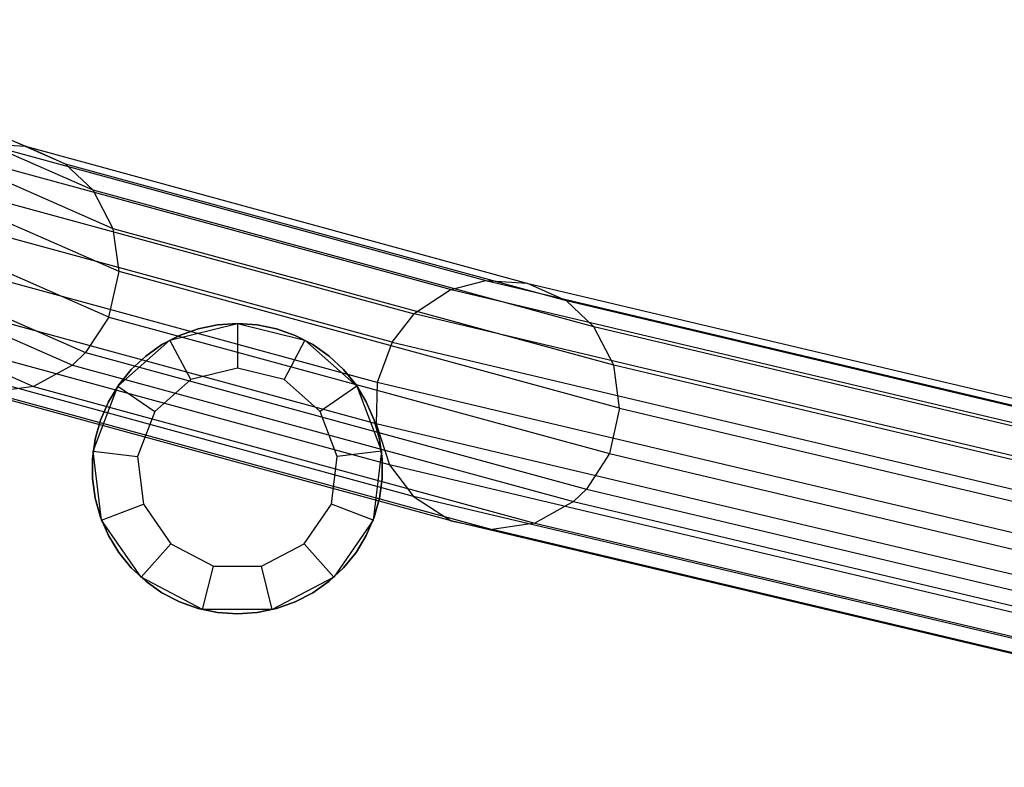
# Model space of a CAD drawing. Extents: x 0.4 to 40.3, y 0.4 to 40.3.
# Tile 74 of 243: x 18.989 to 19.857, y 20.099 to 20.758. Entities that reach past the tile are written whole.
import ezdxf

# ---------------------------------------------------------------- set-up
doc = ezdxf.new("R2010")
doc.units = 0
doc.header["$MEASUREMENT"] = 0
doc.layers.get('0').update_dxf_attribs({"color": 13, "linetype": 'CONTINUOUS'})

# ---------------------------------------------------------------- blocks, each defined once
blk = doc.blocks.new('ORTO-XII-B-11464-11465_ST0')
at = {"color": 0}
for p, q in [((18.73941, 20.75779, 34.42302), (18.9941, 20.64618, 32.26964)), ((18.73941, 20.75779, 34.42302), (18.9941, 20.64618, 32.26964)), ((19.02938, 20.63046, 32.27601), (18.77501, 20.74193, 34.42671)), ((19.02938, 20.63046, 32.27601), (18.77501, 20.74193, 34.42671)), ((19.05383, 20.60741, 32.28105), (18.79968, 20.71878, 34.4299)), ((19.05383, 20.60741, 32.28105), (18.79968, 20.71878, 34.4299)), ((19.07158, 20.57356, 32.2856), (18.81759, 20.68486, 34.4331)), ((19.07158, 20.57356, 32.2856), (18.81759, 20.68486, 34.4331)), ((19.07669, 20.53572, 32.28836), (18.82275, 20.647, 34.43547)), ((19.07669, 20.53572, 32.28836), (18.82275, 20.647, 34.43547)), ((18.95762, 20.64864, 32.26377), (19.3999, 20.52799, 29.93812)), ((18.95762, 20.64864, 32.26377), (19.3999, 20.52799, 29.93812)), ((18.95762, 20.64864, 32.26377), (18.9941, 20.64618, 32.26964)), ((18.95762, 20.64864, 32.26377), (18.9941, 20.64618, 32.26964)), ((18.9941, 20.64618, 32.26964), (19.436, 20.52564, 29.94601)), ((19.02938, 20.63046, 32.27601), (18.9941, 20.64618, 32.26964)), ((19.02938, 20.63046, 32.27601), (18.9941, 20.64618, 32.26964)), ((18.9941, 20.64618, 32.26964), (19.436, 20.52564, 29.94601)), ((18.92659, 20.64066, 32.2593), (19.36918, 20.51992, 29.93193)), ((18.92659, 20.64066, 32.2593), (19.36918, 20.51992, 29.93193)), ((19.05383, 20.60741, 32.28105), (19.02938, 20.63046, 32.27601)), ((19.05383, 20.60741, 32.28105), (19.02938, 20.63046, 32.27601)), ((19.47093, 20.51002, 29.95434), (19.02938, 20.63046, 32.27601)), ((19.47093, 20.51002, 29.95434), (19.02938, 20.63046, 32.27601)), ((18.89386, 20.61927, 32.25526), (19.33678, 20.49844, 29.92608)), ((18.89386, 20.61927, 32.25526), (19.33678, 20.49844, 29.92608)), ((19.0676, 20.49572, 32.28901), (18.81358, 20.60704, 34.4368)), ((19.0676, 20.49572, 32.28901), (18.81358, 20.60704, 34.4368)), ((19.07158, 20.57356, 32.2856), (19.05383, 20.60741, 32.28105)), ((19.07158, 20.57356, 32.2856), (19.05383, 20.60741, 32.28105)), ((19.49513, 20.48704, 29.96074), (19.05383, 20.60741, 32.28105)), ((19.49513, 20.48704, 29.96074), (19.05383, 20.60741, 32.28105)), ((19.31731, 20.4736, 29.92318), (18.87419, 20.59449, 32.25345)), ((19.31731, 20.4736, 29.92318), (18.87419, 20.59449, 32.25345)), ((18.79297, 20.57572, 34.43676), (19.04718, 20.46432, 32.28742)), ((18.79297, 20.57572, 34.43676), (19.04718, 20.46432, 32.28742)), ((19.07669, 20.53572, 32.28836), (19.07158, 20.57356, 32.2856)), ((19.07669, 20.53572, 32.28836), (19.07158, 20.57356, 32.2856)), ((19.51269, 20.45324, 29.96627), (19.07158, 20.57356, 32.2856)), ((19.51269, 20.45324, 29.96627), (19.07158, 20.57356, 32.2856)), ((18.78119, 20.56483, 34.43637), (19.0355, 20.45338, 32.28615)), ((18.78119, 20.56483, 34.43637), (19.0355, 20.45338, 32.28615)), ((19.30418, 20.43812, 29.9222), (18.86093, 20.55905, 32.2532)), ((19.30418, 20.43812, 29.9222), (18.86093, 20.55905, 32.2532)), ((18.74652, 20.54615, 34.43454), (19.00115, 20.43457, 32.28172)), ((18.74652, 20.54615, 34.43454), (19.00115, 20.43457, 32.28172)), ((19.0676, 20.49572, 32.28901), (19.07669, 20.53572, 32.28836)), ((19.0676, 20.49572, 32.28901), (19.07669, 20.53572, 32.28836)), ((19.51775, 20.41541, 29.96933), (19.07669, 20.53572, 32.28836)), ((19.51775, 20.41541, 29.96933), (19.07669, 20.53572, 32.28836)), ((19.30334, 20.4016, 29.92391), (18.86008, 20.52253, 32.25496)), ((19.30334, 20.4016, 29.92391), (18.86008, 20.52253, 32.25496)), ((19.36918, 20.51992, 29.93193), (19.33678, 20.49844, 29.92608)), ((19.36918, 20.51992, 29.93193), (19.33678, 20.49844, 29.92608)), ((19.36918, 20.51992, 29.93193), (19.3999, 20.52799, 29.93812)), ((19.36918, 20.51992, 29.93193), (19.3999, 20.52799, 29.93812)), ((19.36918, 20.51992, 29.93193), (20.25368, 20.31026, 25.93126)), ((19.36918, 20.51992, 29.93193), (20.25368, 20.31026, 25.93126)), ((19.3999, 20.52799, 29.93812), (20.28447, 20.31832, 25.9371)), ((19.3999, 20.52799, 29.93812), (20.28447, 20.31832, 25.9371)), ((19.3999, 20.52799, 29.93812), (19.436, 20.52564, 29.94601)), ((19.3999, 20.52799, 29.93812), (19.436, 20.52564, 29.94601)), ((19.436, 20.52564, 29.94601), (20.32066, 20.31594, 25.9446)), ((19.47093, 20.51002, 29.95434), (19.436, 20.52564, 29.94601)), ((19.47093, 20.51002, 29.95434), (19.436, 20.52564, 29.94601)), ((19.436, 20.52564, 29.94601), (20.32066, 20.31594, 25.9446)), ((19.49513, 20.48704, 29.96074), (19.47093, 20.51002, 29.95434)), ((19.49513, 20.48704, 29.96074), (19.47093, 20.51002, 29.95434)), ((20.35567, 20.30031, 25.95255), (19.47093, 20.51002, 29.95434)), ((20.35567, 20.30031, 25.95255), (19.47093, 20.51002, 29.95434)), ((19.0676, 20.49572, 32.28901), (19.04718, 20.46432, 32.28742)), ((19.0676, 20.49572, 32.28901), (19.04718, 20.46432, 32.28742)), ((19.0676, 20.49572, 32.28901), (19.50876, 20.37538, 29.96947)), ((19.0676, 20.49572, 32.28901), (19.50876, 20.37538, 29.96947)), ((19.31731, 20.4736, 29.92318), (19.33678, 20.49844, 29.92608)), ((19.31731, 20.4736, 29.92318), (19.33678, 20.49844, 29.92608)), ((20.2212, 20.28881, 25.92578), (19.33678, 20.49844, 29.92608)), ((20.2212, 20.28881, 25.92578), (19.33678, 20.49844, 29.92608)), ((19.3151, 20.3653, 29.92833), (18.87196, 20.48619, 32.25871)), ((19.3151, 20.3653, 29.92833), (18.87196, 20.48619, 32.25871)), ((19.12148, 20.47535, 2.01083), (19.18095, 20.49, 2.01083)), ((19.12148, 20.47535, 2.01083), (19.18095, 20.49, 2.01083)), ((19.12997, 20.47941, 2.01476), (19.14643, 20.48526, 2.01476)), ((19.14643, 20.48526, 2.01083), (19.12997, 20.47941, 2.01083)), ((19.12997, 20.47941, 2.01476), (19.14643, 20.48526, 2.01476)), ((19.14643, 20.48526, 2.01083), (19.12997, 20.47941, 2.01083)), ((19.14643, 20.48526, 2.01476), (19.16352, 20.48881, 2.01476)), ((19.16352, 20.48881, 2.01083), (19.14643, 20.48526, 2.01083)), ((19.14643, 20.48526, 2.01476), (19.16352, 20.48881, 2.01476)), ((19.16352, 20.48881, 2.01083), (19.14643, 20.48526, 2.01083)), ((19.14643, 20.48526, 2.01476), (19.14643, 20.48526, 2.01083)), ((19.14643, 20.48526, 2.01476), (19.14643, 20.48526, 2.01083)), ((19.16352, 20.48881, 2.01476), (19.18095, 20.49, 2.01476)), ((19.18095, 20.49, 2.01083), (19.16352, 20.48881, 2.01083)), ((19.16352, 20.48881, 2.01476), (19.18095, 20.49, 2.01476)), ((19.18095, 20.49, 2.01083), (19.16352, 20.48881, 2.01083)), ((19.16352, 20.48881, 2.01476), (19.16352, 20.48881, 2.01083)), ((19.16352, 20.48881, 2.01476), (19.16352, 20.48881, 2.01083)), ((19.18095, 20.49, 2.01083), (19.24041, 20.47535, 2.01083)), ((19.18095, 20.49, 2.01083), (19.24041, 20.47535, 2.01083)), ((19.18095, 20.49, 2.01083), (19.18095, 20.45063, 1.97146)), ((19.18095, 20.49, 2.01083), (19.18095, 20.45063, 1.97146)), ((19.18095, 20.49, 2.01476), (19.18095, 20.49, 2.01083)), ((19.18095, 20.49, 2.01476), (19.19837, 20.48881, 2.01476)), ((19.19837, 20.48881, 2.01083), (19.18095, 20.49, 2.01083)), ((19.18095, 20.49, 2.01476), (19.18095, 20.49, 2.01083)), ((19.18095, 20.49, 2.01476), (19.19837, 20.48881, 2.01476)), ((19.19837, 20.48881, 2.01083), (19.18095, 20.49, 2.01083)), ((19.19837, 20.48881, 2.01476), (19.19837, 20.48881, 2.01083)), ((19.19837, 20.48881, 2.01476), (19.21547, 20.48526, 2.01476)), ((19.21547, 20.48526, 2.01083), (19.19837, 20.48881, 2.01083)), ((19.19837, 20.48881, 2.01476), (19.19837, 20.48881, 2.01083)), ((19.19837, 20.48881, 2.01476), (19.21547, 20.48526, 2.01476)), ((19.21547, 20.48526, 2.01083), (19.19837, 20.48881, 2.01083)), ((19.21547, 20.48526, 2.01476), (19.21547, 20.48526, 2.01083)), ((19.21547, 20.48526, 2.01476), (19.23192, 20.47941, 2.01476)), ((19.23192, 20.47941, 2.01083), (19.21547, 20.48526, 2.01083)), ((19.21547, 20.48526, 2.01476), (19.21547, 20.48526, 2.01083)), ((19.21547, 20.48526, 2.01476), (19.23192, 20.47941, 2.01476)), ((19.23192, 20.47941, 2.01083), (19.21547, 20.48526, 2.01083)), ((19.51269, 20.45324, 29.96627), (19.49513, 20.48704, 29.96074)), ((19.51269, 20.45324, 29.96627), (19.49513, 20.48704, 29.96074)), ((20.37992, 20.27731, 25.95871), (19.49513, 20.48704, 29.96074)), ((20.37992, 20.27731, 25.95871), (19.49513, 20.48704, 29.96074)), ((19.11447, 20.47137, 2.01476), (19.12997, 20.47941, 2.01476)), ((19.12997, 20.47941, 2.01083), (19.11447, 20.47137, 2.01083)), ((19.11447, 20.47137, 2.01476), (19.12997, 20.47941, 2.01476)), ((19.12997, 20.47941, 2.01083), (19.11447, 20.47137, 2.01083)), ((19.12997, 20.47941, 2.01476), (19.12997, 20.47941, 2.01083)), ((19.12997, 20.47941, 2.01476), (19.12997, 20.47941, 2.01083)), ((19.23192, 20.47941, 2.01476), (19.23192, 20.47941, 2.01083)), ((19.23192, 20.47941, 2.01476), (19.24743, 20.47137, 2.01476)), ((19.24743, 20.47137, 2.01083), (19.23192, 20.47941, 2.01083)), ((19.23192, 20.47941, 2.01476), (19.23192, 20.47941, 2.01083)), ((19.23192, 20.47941, 2.01476), (19.24743, 20.47137, 2.01476)), ((19.24743, 20.47137, 2.01083), (19.23192, 20.47941, 2.01083)), ((19.07564, 20.43474, 2.01083), (19.12148, 20.47535, 2.01083)), ((19.07564, 20.43474, 2.01083), (19.12148, 20.47535, 2.01083)), ((19.1002, 20.4613, 2.01476), (19.11447, 20.47137, 2.01476)), ((19.11447, 20.47137, 2.01083), (19.1002, 20.4613, 2.01083)), ((19.1002, 20.4613, 2.01476), (19.11447, 20.47137, 2.01476)), ((19.11447, 20.47137, 2.01083), (19.1002, 20.4613, 2.01083)), ((19.11447, 20.47137, 2.01476), (19.11447, 20.47137, 2.01083)), ((19.11447, 20.47137, 2.01476), (19.11447, 20.47137, 2.01083)), ((19.13978, 20.44049, 1.97146), (19.12148, 20.47535, 2.01083)), ((19.13978, 20.44049, 1.97146), (19.12148, 20.47535, 2.01083)), ((19.24041, 20.47535, 2.01083), (19.22211, 20.44049, 1.97146)), ((19.24041, 20.47535, 2.01083), (19.22211, 20.44049, 1.97146)), ((19.24041, 20.47535, 2.01083), (19.28625, 20.43474, 2.01083)), ((19.24041, 20.47535, 2.01083), (19.28625, 20.43474, 2.01083)), ((19.24743, 20.47137, 2.01476), (19.24743, 20.47137, 2.01083)), ((19.24743, 20.47137, 2.01476), (19.2617, 20.4613, 2.01476)), ((19.2617, 20.4613, 2.01083), (19.24743, 20.47137, 2.01083)), ((19.24743, 20.47137, 2.01476), (19.24743, 20.47137, 2.01083)), ((19.24743, 20.47137, 2.01476), (19.2617, 20.4613, 2.01476)), ((19.2617, 20.4613, 2.01083), (19.24743, 20.47137, 2.01083)), ((19.31731, 20.4736, 29.92318), (19.30418, 20.43812, 29.9222)), ((19.31731, 20.4736, 29.92318), (19.30418, 20.43812, 29.9222)), ((19.31731, 20.4736, 29.92318), (20.20168, 20.26398, 25.92313)), ((19.31731, 20.4736, 29.92318), (20.20168, 20.26398, 25.92313)), ((19.04718, 20.46432, 32.28742), (19.0355, 20.45338, 32.28615)), ((19.04718, 20.46432, 32.28742), (19.0355, 20.45338, 32.28615)), ((19.04718, 20.46432, 32.28742), (19.48854, 20.34393, 29.96676)), ((19.04718, 20.46432, 32.28742), (19.48854, 20.34393, 29.96676)), ((19.08743, 20.44938, 2.01476), (19.1002, 20.4613, 2.01476)), ((19.1002, 20.4613, 2.01083), (19.08743, 20.44938, 2.01083)), ((19.08743, 20.44938, 2.01476), (19.1002, 20.4613, 2.01476)), ((19.1002, 20.4613, 2.01083), (19.08743, 20.44938, 2.01083)), ((19.1002, 20.4613, 2.01476), (19.1002, 20.4613, 2.01083)), ((19.1002, 20.4613, 2.01476), (19.1002, 20.4613, 2.01083)), ((19.2617, 20.4613, 2.01476), (19.2617, 20.4613, 2.01083)), ((19.2617, 20.4613, 2.01476), (19.27446, 20.44938, 2.01476)), ((19.27446, 20.44938, 2.01083), (19.2617, 20.4613, 2.01083)), ((19.2617, 20.4613, 2.01476), (19.2617, 20.4613, 2.01083)), ((19.2617, 20.4613, 2.01476), (19.27446, 20.44938, 2.01476)), ((19.27446, 20.44938, 2.01083), (19.2617, 20.4613, 2.01083)), ((19.33617, 20.3375, 29.93431), (18.89324, 20.45834, 32.2635)), ((19.33617, 20.3375, 29.93431), (18.89324, 20.45834, 32.2635)), ((19.0355, 20.45338, 32.28615), (19.00115, 20.43457, 32.28172)), ((19.0355, 20.45338, 32.28615), (19.00115, 20.43457, 32.28172)), ((19.0355, 20.45338, 32.28615), (19.47698, 20.33296, 29.96484)), ((19.0355, 20.45338, 32.28615), (19.47698, 20.33296, 29.96484)), ((19.18095, 20.45063, 1.95177), (19.13978, 20.44049, 1.95177)), ((19.18095, 20.45063, 1.97146), (19.13978, 20.44049, 1.97146)), ((19.18095, 20.45063, 1.95177), (19.13978, 20.44049, 1.95177)), ((19.18095, 20.45063, 1.97146), (19.13978, 20.44049, 1.97146)), ((19.22211, 20.44049, 1.95177), (19.18095, 20.45063, 1.95177)), ((19.18095, 20.45063, 1.95177), (19.18095, 20.45063, 1.97146)), ((19.22211, 20.44049, 1.97146), (19.18095, 20.45063, 1.97146)), ((19.18095, 20.45063, 1.95177), (19.18095, 20.45063, 1.97146)), ((19.22211, 20.44049, 1.95177), (19.18095, 20.45063, 1.95177)), ((19.22211, 20.44049, 1.97146), (19.18095, 20.45063, 1.97146)), ((19.51775, 20.41541, 29.96933), (19.51269, 20.45324, 29.96627)), ((19.51775, 20.41541, 29.96933), (19.51269, 20.45324, 29.96627)), ((20.39751, 20.24351, 25.96408), (19.51269, 20.45324, 29.96627)), ((20.39751, 20.24351, 25.96408), (19.51269, 20.45324, 29.96627)), ((19.07641, 20.43584, 2.01476), (19.08743, 20.44938, 2.01476)), ((19.08743, 20.44938, 2.01083), (19.07641, 20.43584, 2.01083)), ((19.07641, 20.43584, 2.01476), (19.08743, 20.44938, 2.01476)), ((19.08743, 20.44938, 2.01083), (19.07641, 20.43584, 2.01083)), ((19.08743, 20.44938, 2.01476), (19.08743, 20.44938, 2.01083)), ((19.08743, 20.44938, 2.01476), (19.08743, 20.44938, 2.01083)), ((19.27446, 20.44938, 2.01476), (19.27446, 20.44938, 2.01083)), ((19.27446, 20.44938, 2.01476), (19.28548, 20.43584, 2.01476)), ((19.28548, 20.43584, 2.01083), (19.27446, 20.44938, 2.01083)), ((19.27446, 20.44938, 2.01476), (19.27446, 20.44938, 2.01083)), ((19.27446, 20.44938, 2.01476), (19.28548, 20.43584, 2.01476)), ((19.28548, 20.43584, 2.01083), (19.27446, 20.44938, 2.01083)), ((19.36925, 20.31614, 29.94254), (18.92667, 20.43688, 32.26988)), ((19.36925, 20.31614, 29.94254), (18.92667, 20.43688, 32.26988)), ((19.00115, 20.43457, 32.28172), (18.96334, 20.42909, 32.27605)), ((19.00115, 20.43457, 32.28172), (18.96334, 20.42909, 32.27605)), ((19.00115, 20.43457, 32.28172), (19.44297, 20.31404, 29.95851)), ((19.00115, 20.43457, 32.28172), (19.44297, 20.31404, 29.95851)), ((19.05393, 20.37747, 2.01083), (19.07564, 20.43474, 2.01083)), ((19.05393, 20.37747, 2.01083), (19.07564, 20.43474, 2.01083)), ((19.06734, 20.42092, 2.01476), (19.07641, 20.43584, 2.01476)), ((19.07641, 20.43584, 2.01083), (19.06734, 20.42092, 2.01083)), ((19.06734, 20.42092, 2.01476), (19.07641, 20.43584, 2.01476)), ((19.07641, 20.43584, 2.01083), (19.06734, 20.42092, 2.01083)), ((19.07564, 20.43474, 2.01083), (19.10805, 20.41237, 1.97146)), ((19.07564, 20.43474, 2.01083), (19.10805, 20.41237, 1.97146)), ((19.07641, 20.43584, 2.01476), (19.07641, 20.43584, 2.01083)), ((19.07641, 20.43584, 2.01476), (19.07641, 20.43584, 2.01083)), ((19.13978, 20.44049, 1.95177), (19.10805, 20.41237, 1.95177)), ((19.13978, 20.44049, 1.97146), (19.10805, 20.41237, 1.97146)), ((19.13978, 20.44049, 1.95177), (19.10805, 20.41237, 1.95177)), ((19.13978, 20.44049, 1.97146), (19.10805, 20.41237, 1.97146)), ((19.13978, 20.44049, 1.97146), (19.13978, 20.44049, 1.95177)), ((19.13978, 20.44049, 1.97146), (19.13978, 20.44049, 1.95177)), ((19.25385, 20.41237, 1.95177), (19.22211, 20.44049, 1.95177)), ((19.25385, 20.41237, 1.97146), (19.22211, 20.44049, 1.97146)), ((19.22211, 20.44049, 1.97146), (19.22211, 20.44049, 1.95177)), ((19.25385, 20.41237, 1.95177), (19.22211, 20.44049, 1.95177)), ((19.22211, 20.44049, 1.97146), (19.22211, 20.44049, 1.95177)), ((19.25385, 20.41237, 1.97146), (19.22211, 20.44049, 1.97146)), ((19.28625, 20.43474, 2.01083), (19.25385, 20.41237, 1.97146)), ((19.28625, 20.43474, 2.01083), (19.25385, 20.41237, 1.97146)), ((19.28548, 20.43584, 2.01476), (19.28548, 20.43584, 2.01083)), ((19.28548, 20.43584, 2.01476), (19.29455, 20.42092, 2.01476)), ((19.29455, 20.42092, 2.01083), (19.28548, 20.43584, 2.01083)), ((19.28548, 20.43584, 2.01476), (19.28548, 20.43584, 2.01083)), ((19.28548, 20.43584, 2.01476), (19.29455, 20.42092, 2.01476)), ((19.29455, 20.42092, 2.01083), (19.28548, 20.43584, 2.01083)), ((19.28625, 20.43474, 2.01083), (19.30797, 20.37747, 2.01083)), ((19.28625, 20.43474, 2.01083), (19.30797, 20.37747, 2.01083)), ((19.30418, 20.43812, 29.9222), (19.30334, 20.4016, 29.92391)), ((19.30418, 20.43812, 29.9222), (19.30334, 20.4016, 29.92391)), ((20.18852, 20.22851, 25.92233), (19.30418, 20.43812, 29.9222)), ((20.18852, 20.22851, 25.92233), (19.30418, 20.43812, 29.9222)), ((18.96334, 20.42909, 32.27605), (19.40555, 20.30846, 29.95074)), ((18.96334, 20.42909, 32.27605), (19.40555, 20.30846, 29.95074)), ((19.06038, 20.4049, 2.01476), (19.06734, 20.42092, 2.01476)), ((19.06734, 20.42092, 2.01083), (19.06038, 20.4049, 2.01083)), ((19.06038, 20.4049, 2.01476), (19.06734, 20.42092, 2.01476)), ((19.06734, 20.42092, 2.01083), (19.06038, 20.4049, 2.01083)), ((19.06734, 20.42092, 2.01476), (19.06734, 20.42092, 2.01083)), ((19.06734, 20.42092, 2.01476), (19.06734, 20.42092, 2.01083)), ((19.29455, 20.42092, 2.01476), (19.29455, 20.42092, 2.01083)), ((19.29455, 20.42092, 2.01476), (19.30151, 20.4049, 2.01476)), ((19.30151, 20.4049, 2.01083), (19.29455, 20.42092, 2.01083)), ((19.29455, 20.42092, 2.01476), (19.29455, 20.42092, 2.01083)), ((19.29455, 20.42092, 2.01476), (19.30151, 20.4049, 2.01476)), ((19.30151, 20.4049, 2.01083), (19.29455, 20.42092, 2.01083)), ((19.10805, 20.41237, 1.95177), (19.09301, 20.37273, 1.95177)), ((19.10805, 20.41237, 1.97146), (19.09301, 20.37273, 1.97146)), ((19.10805, 20.41237, 1.95177), (19.09301, 20.37273, 1.95177)), ((19.10805, 20.41237, 1.97146), (19.09301, 20.37273, 1.97146)), ((19.10805, 20.41237, 1.97146), (19.10805, 20.41237, 1.95177)), ((19.10805, 20.41237, 1.97146), (19.10805, 20.41237, 1.95177)), ((19.26888, 20.37273, 1.95177), (19.25385, 20.41237, 1.95177)), ((19.26888, 20.37273, 1.97146), (19.25385, 20.41237, 1.97146)), ((19.25385, 20.41237, 1.97146), (19.25385, 20.41237, 1.95177)), ((19.26888, 20.37273, 1.95177), (19.25385, 20.41237, 1.95177)), ((19.25385, 20.41237, 1.97146), (19.25385, 20.41237, 1.95177)), ((19.26888, 20.37273, 1.97146), (19.25385, 20.41237, 1.97146)), ((19.51775, 20.41541, 29.96933), (19.50876, 20.37538, 29.96947)), ((19.51775, 20.41541, 29.96933), (19.50876, 20.37538, 29.96947)), ((19.51775, 20.41541, 29.96933), (20.40258, 20.20568, 25.96712)), ((19.51775, 20.41541, 29.96933), (20.40258, 20.20568, 25.96712)), ((19.05567, 20.38808, 2.01476), (19.06038, 20.4049, 2.01476)), ((19.06038, 20.4049, 2.01083), (19.05567, 20.38808, 2.01083)), ((19.05567, 20.38808, 2.01476), (19.06038, 20.4049, 2.01476)), ((19.06038, 20.4049, 2.01083), (19.05567, 20.38808, 2.01083)), ((19.06038, 20.4049, 2.01476), (19.06038, 20.4049, 2.01083)), ((19.06038, 20.4049, 2.01476), (19.06038, 20.4049, 2.01083)), ((19.30151, 20.4049, 2.01476), (19.30151, 20.4049, 2.01083)), ((19.30151, 20.4049, 2.01476), (19.30622, 20.38808, 2.01476)), ((19.30622, 20.38808, 2.01083), (19.30151, 20.4049, 2.01083)), ((19.30151, 20.4049, 2.01476), (19.30151, 20.4049, 2.01083)), ((19.30151, 20.4049, 2.01476), (19.30622, 20.38808, 2.01476)), ((19.30622, 20.38808, 2.01083), (19.30151, 20.4049, 2.01083)), ((20.18767, 20.192, 25.92409), (19.30334, 20.4016, 29.92391)), ((19.30334, 20.4016, 29.92391), (19.3151, 20.3653, 29.92833)), ((19.30334, 20.4016, 29.92391), (19.3151, 20.3653, 29.92833)), ((20.18767, 20.192, 25.92409), (19.30334, 20.4016, 29.92391)), ((19.05329, 20.37078, 2.01476), (19.05567, 20.38808, 2.01476)), ((19.05567, 20.38808, 2.01083), (19.05329, 20.37078, 2.01083)), ((19.05329, 20.37078, 2.01476), (19.05567, 20.38808, 2.01476)), ((19.05567, 20.38808, 2.01083), (19.05329, 20.37078, 2.01083)), ((19.05567, 20.38808, 2.01476), (19.05567, 20.38808, 2.01083)), ((19.05567, 20.38808, 2.01476), (19.05567, 20.38808, 2.01083)), ((19.30622, 20.38808, 2.01476), (19.30622, 20.38808, 2.01083)), ((19.30622, 20.38808, 2.01476), (19.3086, 20.37078, 2.01476)), ((19.3086, 20.37078, 2.01083), (19.30622, 20.38808, 2.01083)), ((19.30622, 20.38808, 2.01476), (19.30622, 20.38808, 2.01083)), ((19.30622, 20.38808, 2.01476), (19.3086, 20.37078, 2.01476)), ((19.3086, 20.37078, 2.01083), (19.30622, 20.38808, 2.01083)), ((19.06131, 20.31668, 2.01083), (19.05393, 20.37747, 2.01083)), ((19.05393, 20.37747, 2.01083), (19.09301, 20.37273, 1.97146)), ((19.05393, 20.37747, 2.01083), (19.09301, 20.37273, 1.97146)), ((19.06131, 20.31668, 2.01083), (19.05393, 20.37747, 2.01083)), ((19.09301, 20.37273, 1.95177), (19.09812, 20.33064, 1.95177)), ((19.09301, 20.37273, 1.97146), (19.09301, 20.37273, 1.95177)), ((19.09301, 20.37273, 1.97146), (19.09301, 20.37273, 1.95177)), ((19.09301, 20.37273, 1.97146), (19.09812, 20.33064, 1.97146)), ((19.09301, 20.37273, 1.95177), (19.09812, 20.33064, 1.95177)), ((19.09301, 20.37273, 1.97146), (19.09812, 20.33064, 1.97146)), ((19.26377, 20.33064, 1.95177), (19.26888, 20.37273, 1.95177)), ((19.26377, 20.33064, 1.97146), (19.26888, 20.37273, 1.97146)), ((19.26377, 20.33064, 1.95177), (19.26888, 20.37273, 1.95177)), ((19.26377, 20.33064, 1.97146), (19.26888, 20.37273, 1.97146)), ((19.30797, 20.37747, 2.01083), (19.26888, 20.37273, 1.97146)), ((19.30797, 20.37747, 2.01083), (19.26888, 20.37273, 1.97146)), ((19.26888, 20.37273, 1.97146), (19.26888, 20.37273, 1.95177)), ((19.26888, 20.37273, 1.97146), (19.26888, 20.37273, 1.95177)), ((19.30797, 20.37747, 2.01083), (19.30059, 20.31668, 2.01083)), ((19.30797, 20.37747, 2.01083), (19.30059, 20.31668, 2.01083)), ((19.50876, 20.37538, 29.96947), (19.48854, 20.34393, 29.96676)), ((19.50876, 20.37538, 29.96947), (19.48854, 20.34393, 29.96676)), ((19.50876, 20.37538, 29.96947), (20.39355, 20.16566, 25.9674)), ((19.50876, 20.37538, 29.96947), (20.39355, 20.16566, 25.9674)), ((19.05329, 20.35332, 2.01476), (19.05329, 20.37078, 2.01476)), ((19.05329, 20.37078, 2.01476), (19.05329, 20.37078, 2.01083)), ((19.05329, 20.37078, 2.01083), (19.05329, 20.35332, 2.01083)), ((19.05329, 20.37078, 2.01476), (19.05329, 20.37078, 2.01083)), ((19.05329, 20.35332, 2.01476), (19.05329, 20.37078, 2.01476)), ((19.05329, 20.37078, 2.01083), (19.05329, 20.35332, 2.01083)), ((19.3086, 20.37078, 2.01476), (19.3086, 20.37078, 2.01083)), ((19.3086, 20.37078, 2.01476), (19.3086, 20.35332, 2.01476)), ((19.3086, 20.35332, 2.01083), (19.3086, 20.37078, 2.01083)), ((19.3086, 20.37078, 2.01476), (19.3086, 20.37078, 2.01083)), ((19.3086, 20.37078, 2.01476), (19.3086, 20.35332, 2.01476)), ((19.3086, 20.35332, 2.01083), (19.3086, 20.37078, 2.01083)), ((19.3151, 20.3653, 29.92833), (19.33617, 20.3375, 29.93431)), ((19.3151, 20.3653, 29.92833), (19.33617, 20.3375, 29.93431)), ((20.19945, 20.15569, 25.92841), (19.3151, 20.3653, 29.92833)), ((20.19945, 20.15569, 25.92841), (19.3151, 20.3653, 29.92833)), ((19.05567, 20.33602, 2.01476), (19.05329, 20.35332, 2.01476)), ((19.05329, 20.35332, 2.01476), (19.05329, 20.35332, 2.01083)), ((19.05329, 20.35332, 2.01083), (19.05567, 20.33602, 2.01083)), ((19.05329, 20.35332, 2.01476), (19.05329, 20.35332, 2.01083)), ((19.05567, 20.33602, 2.01476), (19.05329, 20.35332, 2.01476)), ((19.05329, 20.35332, 2.01083), (19.05567, 20.33602, 2.01083)), ((19.3086, 20.35332, 2.01476), (19.30622, 20.33602, 2.01476)), ((19.30622, 20.33602, 2.01083), (19.3086, 20.35332, 2.01083)), ((19.3086, 20.35332, 2.01476), (19.30622, 20.33602, 2.01476)), ((19.30622, 20.33602, 2.01083), (19.3086, 20.35332, 2.01083)), ((19.3086, 20.35332, 2.01476), (19.3086, 20.35332, 2.01083)), ((19.3086, 20.35332, 2.01476), (19.3086, 20.35332, 2.01083)), ((19.33617, 20.3375, 29.93431), (19.36925, 20.31614, 29.94254)), ((19.33617, 20.3375, 29.93431), (19.36925, 20.31614, 29.94254)), ((20.22055, 20.12788, 25.93418), (19.33617, 20.3375, 29.93431)), ((20.22055, 20.12788, 25.93418), (19.33617, 20.3375, 29.93431)), ((19.48854, 20.34393, 29.96676), (19.47698, 20.33296, 29.96484)), ((19.48854, 20.34393, 29.96676), (19.47698, 20.33296, 29.96484)), ((19.48854, 20.34393, 29.96676), (20.37329, 20.13422, 25.96494)), ((19.48854, 20.34393, 29.96676), (20.37329, 20.13422, 25.96494)), ((19.06038, 20.3192, 2.01476), (19.05567, 20.33602, 2.01476)), ((19.05567, 20.33602, 2.01476), (19.05567, 20.33602, 2.01083)), ((19.05567, 20.33602, 2.01083), (19.06038, 20.3192, 2.01083)), ((19.05567, 20.33602, 2.01476), (19.05567, 20.33602, 2.01083)), ((19.06038, 20.3192, 2.01476), (19.05567, 20.33602, 2.01476)), ((19.05567, 20.33602, 2.01083), (19.06038, 20.3192, 2.01083)), ((19.06131, 20.31668, 2.01083), (19.09812, 20.33064, 1.97146)), ((19.06131, 20.31668, 2.01083), (19.09812, 20.33064, 1.97146)), ((19.09812, 20.33064, 1.95177), (19.12221, 20.29574, 1.95177)), ((19.09812, 20.33064, 1.97146), (19.09812, 20.33064, 1.95177)), ((19.09812, 20.33064, 1.97146), (19.09812, 20.33064, 1.95177)), ((19.09812, 20.33064, 1.97146), (19.12221, 20.29574, 1.97146)), ((19.09812, 20.33064, 1.95177), (19.12221, 20.29574, 1.95177)), ((19.09812, 20.33064, 1.97146), (19.12221, 20.29574, 1.97146)), ((19.23969, 20.29574, 1.95177), (19.26377, 20.33064, 1.95177)), ((19.23969, 20.29574, 1.97146), (19.26377, 20.33064, 1.97146)), ((19.23969, 20.29574, 1.95177), (19.26377, 20.33064, 1.95177)), ((19.23969, 20.29574, 1.97146), (19.26377, 20.33064, 1.97146)), ((19.26377, 20.33064, 1.97146), (19.26377, 20.33064, 1.95177)), ((19.26377, 20.33064, 1.97146), (19.26377, 20.33064, 1.95177)), ((19.30059, 20.31668, 2.01083), (19.26377, 20.33064, 1.97146)), ((19.30059, 20.31668, 2.01083), (19.26377, 20.33064, 1.97146)), ((19.30622, 20.33602, 2.01476), (19.30151, 20.3192, 2.01476)), ((19.30151, 20.3192, 2.01083), (19.30622, 20.33602, 2.01083)), ((19.30622, 20.33602, 2.01476), (19.30151, 20.3192, 2.01476)), ((19.30151, 20.3192, 2.01083), (19.30622, 20.33602, 2.01083)), ((19.30622, 20.33602, 2.01476), (19.30622, 20.33602, 2.01083)), ((19.30622, 20.33602, 2.01476), (19.30622, 20.33602, 2.01083)), ((19.47698, 20.33296, 29.96484), (19.44297, 20.31404, 29.95851)), ((19.47698, 20.33296, 29.96484), (19.44297, 20.31404, 29.95851)), ((19.47698, 20.33296, 29.96484), (20.36169, 20.12325, 25.96316)), ((19.47698, 20.33296, 29.96484), (20.36169, 20.12325, 25.96316)), ((19.06734, 20.30318, 2.01476), (19.06038, 20.3192, 2.01476)), ((19.06038, 20.3192, 2.01476), (19.06038, 20.3192, 2.01083)), ((19.06038, 20.3192, 2.01083), (19.06734, 20.30318, 2.01083)), ((19.06038, 20.3192, 2.01476), (19.06038, 20.3192, 2.01083)), ((19.06734, 20.30318, 2.01476), (19.06038, 20.3192, 2.01476)), ((19.06038, 20.3192, 2.01083), (19.06734, 20.30318, 2.01083)), ((19.0961, 20.26628, 2.01083), (19.06131, 20.31668, 2.01083)), ((19.0961, 20.26628, 2.01083), (19.06131, 20.31668, 2.01083)), ((19.30059, 20.31668, 2.01083), (19.2658, 20.26628, 2.01083)), ((19.30059, 20.31668, 2.01083), (19.2658, 20.26628, 2.01083)), ((19.30151, 20.3192, 2.01476), (19.29455, 20.30318, 2.01476)), ((19.29455, 20.30318, 2.01083), (19.30151, 20.3192, 2.01083)), ((19.30151, 20.3192, 2.01476), (19.29455, 20.30318, 2.01476)), ((19.29455, 20.30318, 2.01083), (19.30151, 20.3192, 2.01083)), ((19.30151, 20.3192, 2.01476), (19.30151, 20.3192, 2.01083)), ((19.30151, 20.3192, 2.01476), (19.30151, 20.3192, 2.01083)), ((19.36925, 20.31614, 29.94254), (19.40555, 20.30846, 29.95074)), ((19.36925, 20.31614, 29.94254), (19.40555, 20.30846, 29.95074)), ((20.25371, 20.1065, 25.94207), (19.36925, 20.31614, 29.94254)), ((20.25371, 20.1065, 25.94207), (19.36925, 20.31614, 29.94254)), ((19.44297, 20.31404, 29.95851), (19.40555, 20.30846, 29.95074)), ((19.44297, 20.31404, 29.95851), (19.40555, 20.30846, 29.95074)), ((19.44297, 20.31404, 29.95851), (20.3276, 20.10436, 25.95722)), ((19.44297, 20.31404, 29.95851), (20.3276, 20.10436, 25.95722)), ((19.07641, 20.28826, 2.01476), (19.06734, 20.30318, 2.01476)), ((19.06734, 20.30318, 2.01476), (19.06734, 20.30318, 2.01083)), ((19.06734, 20.30318, 2.01083), (19.07641, 20.28826, 2.01083)), ((19.06734, 20.30318, 2.01476), (19.06734, 20.30318, 2.01083)), ((19.07641, 20.28826, 2.01476), (19.06734, 20.30318, 2.01476)), ((19.06734, 20.30318, 2.01083), (19.07641, 20.28826, 2.01083)), ((19.29455, 20.30318, 2.01476), (19.28548, 20.28826, 2.01476)), ((19.28548, 20.28826, 2.01083), (19.29455, 20.30318, 2.01083)), ((19.29455, 20.30318, 2.01476), (19.28548, 20.28826, 2.01476)), ((19.28548, 20.28826, 2.01083), (19.29455, 20.30318, 2.01083)), ((19.29455, 20.30318, 2.01476), (19.29455, 20.30318, 2.01083)), ((19.29455, 20.30318, 2.01476), (19.29455, 20.30318, 2.01083)), ((20.2901, 20.09879, 25.94988), (19.40555, 20.30846, 29.95074)), ((20.2901, 20.09879, 25.94988), (19.40555, 20.30846, 29.95074)), ((19.0961, 20.26628, 2.01083), (19.12221, 20.29574, 1.97146)), ((19.0961, 20.26628, 2.01083), (19.12221, 20.29574, 1.97146)), ((19.12221, 20.29574, 1.95177), (19.15975, 20.27604, 1.95177)), ((19.12221, 20.29574, 1.97146), (19.12221, 20.29574, 1.95177)), ((19.12221, 20.29574, 1.97146), (19.12221, 20.29574, 1.95177)), ((19.12221, 20.29574, 1.97146), (19.15975, 20.27604, 1.97146)), ((19.12221, 20.29574, 1.95177), (19.15975, 20.27604, 1.95177)), ((19.12221, 20.29574, 1.97146), (19.15975, 20.27604, 1.97146)), ((19.20215, 20.27604, 1.95177), (19.23969, 20.29574, 1.95177)), ((19.20215, 20.27604, 1.97146), (19.23969, 20.29574, 1.97146)), ((19.20215, 20.27604, 1.95177), (19.23969, 20.29574, 1.95177)), ((19.20215, 20.27604, 1.97146), (19.23969, 20.29574, 1.97146)), ((19.23969, 20.29574, 1.97146), (19.23969, 20.29574, 1.95177)), ((19.23969, 20.29574, 1.97146), (19.23969, 20.29574, 1.95177)), ((19.2658, 20.26628, 2.01083), (19.23969, 20.29574, 1.97146)), ((19.2658, 20.26628, 2.01083), (19.23969, 20.29574, 1.97146)), ((19.08743, 20.27472, 2.01476), (19.07641, 20.28826, 2.01476)), ((19.07641, 20.28826, 2.01476), (19.07641, 20.28826, 2.01083)), ((19.07641, 20.28826, 2.01083), (19.08743, 20.27472, 2.01083)), ((19.07641, 20.28826, 2.01476), (19.07641, 20.28826, 2.01083)), ((19.08743, 20.27472, 2.01476), (19.07641, 20.28826, 2.01476)), ((19.07641, 20.28826, 2.01083), (19.08743, 20.27472, 2.01083)), ((19.28548, 20.28826, 2.01476), (19.27446, 20.27472, 2.01476)), ((19.27446, 20.27472, 2.01083), (19.28548, 20.28826, 2.01083)), ((19.28548, 20.28826, 2.01476), (19.27446, 20.27472, 2.01476)), ((19.27446, 20.27472, 2.01083), (19.28548, 20.28826, 2.01083)), ((19.28548, 20.28826, 2.01476), (19.28548, 20.28826, 2.01083)), ((19.28548, 20.28826, 2.01476), (19.28548, 20.28826, 2.01083)), ((19.1002, 20.26279, 2.01476), (19.08743, 20.27472, 2.01476)), ((19.08743, 20.27472, 2.01476), (19.08743, 20.27472, 2.01083)), ((19.08743, 20.27472, 2.01083), (19.1002, 20.26279, 2.01083)), ((19.08743, 20.27472, 2.01476), (19.08743, 20.27472, 2.01083)), ((19.1002, 20.26279, 2.01476), (19.08743, 20.27472, 2.01476)), ((19.08743, 20.27472, 2.01083), (19.1002, 20.26279, 2.01083)), ((19.15033, 20.23782, 2.01083), (19.15975, 20.27604, 1.97146)), ((19.15033, 20.23782, 2.01083), (19.15975, 20.27604, 1.97146)), ((19.15975, 20.27604, 1.95177), (19.20215, 20.27604, 1.95177)), ((19.15975, 20.27604, 1.97146), (19.15975, 20.27604, 1.95177)), ((19.15975, 20.27604, 1.97146), (19.15975, 20.27604, 1.95177)), ((19.15975, 20.27604, 1.97146), (19.20215, 20.27604, 1.97146)), ((19.15975, 20.27604, 1.95177), (19.20215, 20.27604, 1.95177)), ((19.15975, 20.27604, 1.97146), (19.20215, 20.27604, 1.97146)), ((19.20215, 20.27604, 1.97146), (19.20215, 20.27604, 1.95177)), ((19.20215, 20.27604, 1.97146), (19.20215, 20.27604, 1.95177)), ((19.21157, 20.23782, 2.01083), (19.20215, 20.27604, 1.97146)), ((19.21157, 20.23782, 2.01083), (19.20215, 20.27604, 1.97146)), ((19.27446, 20.27472, 2.01476), (19.2617, 20.26279, 2.01476)), ((19.2617, 20.26279, 2.01083), (19.27446, 20.27472, 2.01083)), ((19.27446, 20.27472, 2.01476), (19.2617, 20.26279, 2.01476)), ((19.2617, 20.26279, 2.01083), (19.27446, 20.27472, 2.01083)), ((19.27446, 20.27472, 2.01476), (19.27446, 20.27472, 2.01083)), ((19.27446, 20.27472, 2.01476), (19.27446, 20.27472, 2.01083)), ((19.15033, 20.23782, 2.01083), (19.0961, 20.26628, 2.01083)), ((19.15033, 20.23782, 2.01083), (19.0961, 20.26628, 2.01083)), ((19.11447, 20.25272, 2.01476), (19.1002, 20.26279, 2.01476)), ((19.1002, 20.26279, 2.01476), (19.1002, 20.26279, 2.01083)), ((19.1002, 20.26279, 2.01083), (19.11447, 20.25272, 2.01083)), ((19.1002, 20.26279, 2.01476), (19.1002, 20.26279, 2.01083)), ((19.11447, 20.25272, 2.01476), (19.1002, 20.26279, 2.01476)), ((19.1002, 20.26279, 2.01083), (19.11447, 20.25272, 2.01083)), ((19.2658, 20.26628, 2.01083), (19.21157, 20.23782, 2.01083)), ((19.2658, 20.26628, 2.01083), (19.21157, 20.23782, 2.01083)), ((19.2617, 20.26279, 2.01476), (19.24743, 20.25272, 2.01476)), ((19.24743, 20.25272, 2.01083), (19.2617, 20.26279, 2.01083)), ((19.2617, 20.26279, 2.01476), (19.24743, 20.25272, 2.01476)), ((19.24743, 20.25272, 2.01083), (19.2617, 20.26279, 2.01083)), ((19.2617, 20.26279, 2.01476), (19.2617, 20.26279, 2.01083)), ((19.2617, 20.26279, 2.01476), (19.2617, 20.26279, 2.01083)), ((19.12997, 20.24469, 2.01476), (19.11447, 20.25272, 2.01476)), ((19.11447, 20.25272, 2.01476), (19.11447, 20.25272, 2.01083)), ((19.11447, 20.25272, 2.01083), (19.12997, 20.24469, 2.01083)), ((19.11447, 20.25272, 2.01476), (19.11447, 20.25272, 2.01083)), ((19.12997, 20.24469, 2.01476), (19.11447, 20.25272, 2.01476)), ((19.11447, 20.25272, 2.01083), (19.12997, 20.24469, 2.01083)), ((19.24743, 20.25272, 2.01476), (19.23192, 20.24469, 2.01476)), ((19.23192, 20.24469, 2.01083), (19.24743, 20.25272, 2.01083)), ((19.24743, 20.25272, 2.01476), (19.23192, 20.24469, 2.01476)), ((19.23192, 20.24469, 2.01083), (19.24743, 20.25272, 2.01083)), ((19.24743, 20.25272, 2.01476), (19.24743, 20.25272, 2.01083)), ((19.24743, 20.25272, 2.01476), (19.24743, 20.25272, 2.01083)), ((19.14643, 20.23884, 2.01476), (19.12997, 20.24469, 2.01476)), ((19.12997, 20.24469, 2.01476), (19.12997, 20.24469, 2.01083)), ((19.12997, 20.24469, 2.01083), (19.14643, 20.23884, 2.01083)), ((19.12997, 20.24469, 2.01476), (19.12997, 20.24469, 2.01083)), ((19.14643, 20.23884, 2.01476), (19.12997, 20.24469, 2.01476)), ((19.12997, 20.24469, 2.01083), (19.14643, 20.23884, 2.01083)), ((19.23192, 20.24469, 2.01476), (19.21547, 20.23884, 2.01476)), ((19.21547, 20.23884, 2.01083), (19.23192, 20.24469, 2.01083)), ((19.23192, 20.24469, 2.01476), (19.21547, 20.23884, 2.01476)), ((19.21547, 20.23884, 2.01083), (19.23192, 20.24469, 2.01083)), ((19.23192, 20.24469, 2.01476), (19.23192, 20.24469, 2.01083)), ((19.23192, 20.24469, 2.01476), (19.23192, 20.24469, 2.01083)), ((19.16352, 20.23529, 2.01476), (19.14643, 20.23884, 2.01476)), ((19.14643, 20.23884, 2.01476), (19.14643, 20.23884, 2.01083)), ((19.14643, 20.23884, 2.01083), (19.16352, 20.23529, 2.01083)), ((19.14643, 20.23884, 2.01476), (19.14643, 20.23884, 2.01083)), ((19.16352, 20.23529, 2.01476), (19.14643, 20.23884, 2.01476)), ((19.14643, 20.23884, 2.01083), (19.16352, 20.23529, 2.01083)), ((19.21157, 20.23782, 2.01083), (19.15033, 20.23782, 2.01083)), ((19.21157, 20.23782, 2.01083), (19.15033, 20.23782, 2.01083)), ((19.16352, 20.23529, 2.01083), (19.18095, 20.2341, 2.01083)), ((19.18095, 20.2341, 2.01476), (19.16352, 20.23529, 2.01476)), ((19.16352, 20.23529, 2.01476), (19.16352, 20.23529, 2.01083)), ((19.16352, 20.23529, 2.01476), (19.16352, 20.23529, 2.01083)), ((19.18095, 20.2341, 2.01476), (19.16352, 20.23529, 2.01476)), ((19.16352, 20.23529, 2.01083), (19.18095, 20.2341, 2.01083)), ((19.19837, 20.23529, 2.01476), (19.18095, 20.2341, 2.01476)), ((19.18095, 20.2341, 2.01083), (19.19837, 20.23529, 2.01083)), ((19.19837, 20.23529, 2.01476), (19.18095, 20.2341, 2.01476)), ((19.18095, 20.2341, 2.01083), (19.19837, 20.23529, 2.01083)), ((19.18095, 20.2341, 2.01476), (19.18095, 20.2341, 2.01083)), ((19.18095, 20.2341, 2.01476), (19.18095, 20.2341, 2.01083)), ((19.21547, 20.23884, 2.01476), (19.19837, 20.23529, 2.01476)), ((19.19837, 20.23529, 2.01083), (19.21547, 20.23884, 2.01083)), ((19.21547, 20.23884, 2.01476), (19.19837, 20.23529, 2.01476)), ((19.19837, 20.23529, 2.01083), (19.21547, 20.23884, 2.01083)), ((19.19837, 20.23529, 2.01476), (19.19837, 20.23529, 2.01083)), ((19.19837, 20.23529, 2.01476), (19.19837, 20.23529, 2.01083)), ((19.21547, 20.23884, 2.01476), (19.21547, 20.23884, 2.01083)), ((19.21547, 20.23884, 2.01476), (19.21547, 20.23884, 2.01083))]:
    blk.add_line(p, q, dxfattribs=at)

msp = doc.modelspace()

# ---------------------------------------------------------------- block references
at = {"color": 0}
msp.add_blockref('ORTO-XII-B-11464-11465_ST0', (0, 0), dxfattribs=at)

doc.saveas('drawing.dxf')
